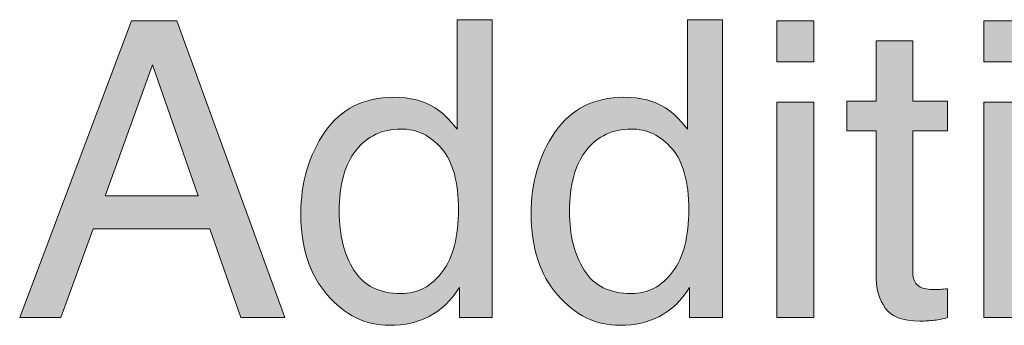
# Model space of a CAD drawing. Header units: inches. Extents: x 0 to 612, y 155 to 655.
# Tile 34 of 79: x 212 to 233, y 212 to 219. Entities that reach past the tile are written whole.
import ezdxf

# ---------------------------------------------------------------- set-up
doc = ezdxf.new("R2010")
doc.units = ezdxf.units.IN
doc.header["$MEASUREMENT"] = 0
doc.layers.add('Layer 1', color=7, linetype='Continuous')

# ---------------------------------------------------------------- blocks, each defined once
blk = doc.blocks.new('block 802')
at = {"layer": 'Layer 1', "lineweight": 0}
blk.add_lwpolyline([(214.102, 218.746), (215.071, 218.746), (217.371, 212.408), (216.431, 212.408), (215.769, 214.307), (213.282, 214.307), (212.595, 212.408), (211.715, 212.408), (214.102, 218.746)], dxfattribs=at)
blk = doc.blocks.new('block 803')
at = {"layer": 'Layer 1', "lineweight": 0}
blk.add_lwpolyline([(215.525, 215.006), (214.55, 217.806), (213.536, 215.006), (215.525, 215.006)], dxfattribs=at)
blk = doc.blocks.new('block 804')
at = {"layer": 'Layer 1'}
h = blk.add_hatch(color=7, dxfattribs=at)
h.dxf.hatch_style = 2
h.paths.add_polyline_path([(214.102, 218.746), (215.071, 218.746), (217.371, 212.408), (216.431, 212.408), (215.769, 214.307), (213.282, 214.307), (212.595, 212.408), (211.715, 212.408)])
h.paths.add_polyline_path([(215.525, 215.006), (214.55, 217.806), (213.536, 215.006)])
at = {"layer": 'Layer 1', "lineweight": 0}
for points in [[(214.102, 218.746), (215.071, 218.746), (215.071, 218.746), (217.371, 212.408), (217.371, 212.408), (216.431, 212.408), (216.431, 212.408), (215.769, 214.307), (215.769, 214.307), (213.282, 214.307), (213.282, 214.307), (212.595, 212.408), (212.595, 212.408), (211.715, 212.408), (211.715, 212.408), (214.102, 218.746), (214.102, 218.746)], [(215.525, 215.006), (214.55, 217.806), (214.55, 217.806), (213.536, 215.006), (213.536, 215.006), (215.525, 215.006), (215.525, 215.006)]]:
    blk.add_lwpolyline(points, dxfattribs=at)
blk = doc.blocks.new('block 805')
at = {"layer": 'Layer 1', "lineweight": 0}
blk.add_open_spline([(220.581, 216.887), (220.718, 216.801), (220.875, 216.649), (221.049, 216.434), (221.049, 216.434), (221.049, 216.434), (221.049, 216.434), (221.049, 216.434), (221.049, 218.768), (221.049, 218.768), (221.049, 218.768), (221.049, 218.768), (221.049, 218.768), (221.049, 218.768), (221.795, 218.768), (221.795, 218.768), (221.795, 218.768), (221.795, 218.768), (221.795, 218.768), (221.795, 218.768), (221.795, 212.408), (221.795, 212.408), (221.795, 212.408), (221.795, 212.408), (221.795, 212.408), (221.795, 212.408), (221.097, 212.408), (221.097, 212.408), (221.097, 212.408), (221.097, 212.408), (221.097, 212.408), (221.097, 212.408), (221.097, 213.051), (221.097, 213.051), (221.097, 213.051), (221.097, 213.051), (221.097, 213.051), (220.916, 212.767), (220.702, 212.561), (220.456, 212.435), (220.456, 212.435), (220.456, 212.435), (220.456, 212.435), (220.21, 212.308), (219.927, 212.244), (219.609, 212.244), (219.609, 212.244), (219.609, 212.244), (219.609, 212.244), (219.097, 212.244), (218.652, 212.461), (218.277, 212.894), (218.277, 212.894), (218.277, 212.894), (218.277, 212.894), (217.902, 213.326), (217.714, 213.902), (217.714, 214.622), (217.714, 214.622), (217.714, 214.622), (217.714, 214.622), (217.714, 215.295), (217.885, 215.878), (218.228, 216.371), (218.228, 216.371), (218.228, 216.371), (218.228, 216.371), (218.57, 216.864), (219.059, 217.111), (219.695, 217.111), (219.695, 217.111), (219.695, 217.111), (219.695, 217.111), (220.048, 217.111), (220.343, 217.036), (220.581, 216.887)], degree=3, knots=[0, 0, 0, 0, 1, 1, 1, 2, 2, 2, 3, 3, 3, 4, 4, 4, 5, 5, 5, 6, 6, 6, 7, 7, 7, 8, 8, 8, 9, 9, 9, 10, 10, 10, 11, 11, 11, 12, 12, 12, 13, 13, 13, 14, 14, 14, 15, 15, 15, 16, 16, 16, 17, 17, 17, 18, 18, 18, 19, 19, 19, 20, 20, 20, 21, 21, 21, 22, 22, 22, 23, 23, 23, 24, 24, 24, 25, 25, 25, 25], dxfattribs=at)
blk = doc.blocks.new('block 806')
at = {"layer": 'Layer 1', "lineweight": 0}
blk.add_open_spline([(218.847, 213.422), (219.056, 213.089), (219.391, 212.922), (219.852, 212.922), (219.852, 212.922), (219.852, 212.922), (219.852, 212.922), (220.209, 212.922), (220.503, 213.076), (220.733, 213.386), (220.733, 213.386), (220.733, 213.386), (220.733, 213.386), (220.964, 213.695), (221.079, 214.139), (221.079, 214.717), (221.079, 214.717), (221.079, 214.717), (221.079, 214.717), (221.079, 215.3), (220.96, 215.732), (220.723, 216.013), (220.723, 216.013), (220.723, 216.013), (220.723, 216.013), (220.485, 216.293), (220.192, 216.434), (219.843, 216.434), (219.843, 216.434), (219.843, 216.434), (219.843, 216.434), (219.454, 216.434), (219.138, 216.283), (218.896, 215.985), (218.896, 215.985), (218.896, 215.985), (218.896, 215.985), (218.655, 215.687), (218.534, 215.246), (218.534, 214.665), (218.534, 214.665), (218.534, 214.665), (218.534, 214.665), (218.534, 214.17), (218.639, 213.756), (218.847, 213.422)], degree=3, knots=[0, 0, 0, 0, 1, 1, 1, 2, 2, 2, 3, 3, 3, 4, 4, 4, 5, 5, 5, 6, 6, 6, 7, 7, 7, 8, 8, 8, 9, 9, 9, 10, 10, 10, 11, 11, 11, 12, 12, 12, 13, 13, 13, 14, 14, 14, 15, 15, 15, 15], dxfattribs=at)
blk = doc.blocks.new('block 807')
at = {"layer": 'Layer 1'}
h = blk.add_hatch(color=7, dxfattribs=at)
h.dxf.hatch_style = 2
edge = h.paths.add_edge_path()
edge.add_spline(control_points=[(220.581, 216.887), (220.718, 216.801), (220.875, 216.649), (221.049, 216.434), (221.049, 216.434), (221.049, 216.434), (221.049, 216.434), (221.049, 216.434), (221.049, 218.768), (221.049, 218.768), (221.049, 218.768), (221.049, 218.768), (221.049, 218.768), (221.049, 218.768), (221.795, 218.768), (221.795, 218.768), (221.795, 218.768), (221.795, 218.768), (221.795, 218.768), (221.795, 218.768), (221.795, 212.408), (221.795, 212.408), (221.795, 212.408), (221.795, 212.408), (221.795, 212.408), (221.795, 212.408), (221.097, 212.408), (221.097, 212.408), (221.097, 212.408), (221.097, 212.408), (221.097, 212.408), (221.097, 212.408), (221.097, 213.051), (221.097, 213.051), (221.097, 213.051), (221.097, 213.051), (221.097, 213.051), (220.916, 212.767), (220.702, 212.561), (220.456, 212.435), (220.456, 212.435), (220.456, 212.435), (220.456, 212.435), (220.21, 212.308), (219.927, 212.244), (219.609, 212.244), (219.609, 212.244), (219.609, 212.244), (219.609, 212.244), (219.097, 212.244), (218.652, 212.461), (218.277, 212.894), (218.277, 212.894), (218.277, 212.894), (218.277, 212.894), (217.902, 213.326), (217.714, 213.902), (217.714, 214.621), (217.714, 214.621), (217.714, 214.621), (217.714, 214.621), (217.714, 215.295), (217.885, 215.878), (218.228, 216.371), (218.228, 216.371), (218.228, 216.371), (218.228, 216.371), (218.57, 216.864), (219.059, 217.111), (219.695, 217.111), (219.695, 217.111), (219.695, 217.111), (219.695, 217.111), (220.048, 217.111), (220.343, 217.036), (220.581, 216.887), (220.581, 216.887), (220.581, 216.887), (220.581, 216.887)], knot_values=[0, 0, 0, 0, 1, 1, 1, 2, 2, 2, 3, 3, 3, 4, 4, 4, 5, 5, 5, 6, 6, 6, 7, 7, 7, 8, 8, 8, 9, 9, 9, 10, 10, 10, 11, 11, 11, 12, 12, 12, 13, 13, 13, 14, 14, 14, 15, 15, 15, 16, 16, 16, 17, 17, 17, 18, 18, 18, 19, 19, 19, 20, 20, 20, 21, 21, 21, 22, 22, 22, 23, 23, 23, 24, 24, 24, 25, 25, 25, 26, 26, 26, 26], degree=3, periodic=1)
edge = h.paths.add_edge_path()
edge.add_spline(control_points=[(218.847, 213.422), (219.056, 213.089), (219.391, 212.922), (219.852, 212.922), (219.852, 212.922), (219.852, 212.922), (219.852, 212.922), (220.209, 212.922), (220.503, 213.076), (220.733, 213.386), (220.733, 213.386), (220.733, 213.386), (220.733, 213.386), (220.964, 213.695), (221.079, 214.139), (221.079, 214.717), (221.079, 214.717), (221.079, 214.717), (221.079, 214.717), (221.079, 215.3), (220.96, 215.732), (220.723, 216.013), (220.723, 216.013), (220.723, 216.013), (220.723, 216.013), (220.485, 216.293), (220.192, 216.434), (219.843, 216.434), (219.843, 216.434), (219.843, 216.434), (219.843, 216.434), (219.454, 216.434), (219.138, 216.283), (218.896, 215.985), (218.896, 215.985), (218.896, 215.985), (218.896, 215.985), (218.655, 215.687), (218.534, 215.246), (218.534, 214.665), (218.534, 214.665), (218.534, 214.665), (218.534, 214.665), (218.534, 214.17), (218.639, 213.756), (218.847, 213.422), (218.847, 213.422), (218.847, 213.422), (218.847, 213.422)], knot_values=[0, 0, 0, 0, 1, 1, 1, 2, 2, 2, 3, 3, 3, 4, 4, 4, 5, 5, 5, 6, 6, 6, 7, 7, 7, 8, 8, 8, 9, 9, 9, 10, 10, 10, 11, 11, 11, 12, 12, 12, 13, 13, 13, 14, 14, 14, 15, 15, 15, 16, 16, 16, 16], degree=3, periodic=1)
at = {"layer": 'Layer 1', "lineweight": 0}
for points, knots in [([(220.581, 216.887), (220.718, 216.801), (220.875, 216.649), (221.049, 216.434), (221.049, 216.434), (221.049, 216.434), (221.049, 216.434), (221.049, 216.434), (221.049, 218.768), (221.049, 218.768), (221.049, 218.768), (221.049, 218.768), (221.049, 218.768), (221.049, 218.768), (221.795, 218.768), (221.795, 218.768), (221.795, 218.768), (221.795, 218.768), (221.795, 218.768), (221.795, 218.768), (221.795, 212.408), (221.795, 212.408), (221.795, 212.408), (221.795, 212.408), (221.795, 212.408), (221.795, 212.408), (221.097, 212.408), (221.097, 212.408), (221.097, 212.408), (221.097, 212.408), (221.097, 212.408), (221.097, 212.408), (221.097, 213.051), (221.097, 213.051), (221.097, 213.051), (221.097, 213.051), (221.097, 213.051), (220.916, 212.767), (220.702, 212.561), (220.456, 212.435), (220.456, 212.435), (220.456, 212.435), (220.456, 212.435), (220.21, 212.308), (219.927, 212.244), (219.609, 212.244), (219.609, 212.244), (219.609, 212.244), (219.609, 212.244), (219.097, 212.244), (218.652, 212.461), (218.277, 212.894), (218.277, 212.894), (218.277, 212.894), (218.277, 212.894), (217.902, 213.326), (217.714, 213.902), (217.714, 214.621), (217.714, 214.621), (217.714, 214.621), (217.714, 214.621), (217.714, 215.295), (217.885, 215.878), (218.228, 216.371), (218.228, 216.371), (218.228, 216.371), (218.228, 216.371), (218.57, 216.864), (219.059, 217.111), (219.695, 217.111), (219.695, 217.111), (219.695, 217.111), (219.695, 217.111), (220.048, 217.111), (220.343, 217.036), (220.581, 216.887), (220.581, 216.887), (220.581, 216.887), (220.581, 216.887)], [0, 0, 0, 0, 1, 1, 1, 2, 2, 2, 3, 3, 3, 4, 4, 4, 5, 5, 5, 6, 6, 6, 7, 7, 7, 8, 8, 8, 9, 9, 9, 10, 10, 10, 11, 11, 11, 12, 12, 12, 13, 13, 13, 14, 14, 14, 15, 15, 15, 16, 16, 16, 17, 17, 17, 18, 18, 18, 19, 19, 19, 20, 20, 20, 21, 21, 21, 22, 22, 22, 23, 23, 23, 24, 24, 24, 25, 25, 25, 26, 26, 26, 26]), ([(218.847, 213.422), (219.056, 213.089), (219.391, 212.922), (219.852, 212.922), (219.852, 212.922), (219.852, 212.922), (219.852, 212.922), (220.209, 212.922), (220.503, 213.076), (220.733, 213.386), (220.733, 213.386), (220.733, 213.386), (220.733, 213.386), (220.964, 213.695), (221.079, 214.139), (221.079, 214.717), (221.079, 214.717), (221.079, 214.717), (221.079, 214.717), (221.079, 215.3), (220.96, 215.732), (220.723, 216.013), (220.723, 216.013), (220.723, 216.013), (220.723, 216.013), (220.485, 216.293), (220.192, 216.434), (219.843, 216.434), (219.843, 216.434), (219.843, 216.434), (219.843, 216.434), (219.454, 216.434), (219.138, 216.283), (218.896, 215.985), (218.896, 215.985), (218.896, 215.985), (218.896, 215.985), (218.655, 215.687), (218.534, 215.246), (218.534, 214.665), (218.534, 214.665), (218.534, 214.665), (218.534, 214.665), (218.534, 214.17), (218.639, 213.756), (218.847, 213.422), (218.847, 213.422), (218.847, 213.422), (218.847, 213.422)], [0, 0, 0, 0, 1, 1, 1, 2, 2, 2, 3, 3, 3, 4, 4, 4, 5, 5, 5, 6, 6, 6, 7, 7, 7, 8, 8, 8, 9, 9, 9, 10, 10, 10, 11, 11, 11, 12, 12, 12, 13, 13, 13, 14, 14, 14, 15, 15, 15, 16, 16, 16, 16])]:
    blk.add_open_spline(points, degree=3, knots=knots, dxfattribs=at)
blk = doc.blocks.new('block 808')
at = {"layer": 'Layer 1', "lineweight": 0}
blk.add_open_spline([(225.495, 216.887), (225.632, 216.801), (225.789, 216.649), (225.963, 216.434), (225.963, 216.434), (225.963, 216.434), (225.963, 216.434), (225.963, 216.434), (225.963, 218.768), (225.963, 218.768), (225.963, 218.768), (225.963, 218.768), (225.963, 218.768), (225.963, 218.768), (226.709, 218.768), (226.709, 218.768), (226.709, 218.768), (226.709, 218.768), (226.709, 218.768), (226.709, 218.768), (226.709, 212.408), (226.709, 212.408), (226.709, 212.408), (226.709, 212.408), (226.709, 212.408), (226.709, 212.408), (226.011, 212.408), (226.011, 212.408), (226.011, 212.408), (226.011, 212.408), (226.011, 212.408), (226.011, 212.408), (226.011, 213.051), (226.011, 213.051), (226.011, 213.051), (226.011, 213.051), (226.011, 213.051), (225.83, 212.767), (225.616, 212.561), (225.37, 212.435), (225.37, 212.435), (225.37, 212.435), (225.37, 212.435), (225.124, 212.308), (224.841, 212.244), (224.523, 212.244), (224.523, 212.244), (224.523, 212.244), (224.523, 212.244), (224.011, 212.244), (223.566, 212.461), (223.191, 212.894), (223.191, 212.894), (223.191, 212.894), (223.191, 212.894), (222.816, 213.326), (222.628, 213.902), (222.628, 214.622), (222.628, 214.622), (222.628, 214.622), (222.628, 214.622), (222.628, 215.295), (222.799, 215.878), (223.142, 216.371), (223.142, 216.371), (223.142, 216.371), (223.142, 216.371), (223.484, 216.864), (223.973, 217.111), (224.609, 217.111), (224.609, 217.111), (224.609, 217.111), (224.609, 217.111), (224.961, 217.111), (225.257, 217.036), (225.495, 216.887)], degree=3, knots=[0, 0, 0, 0, 1, 1, 1, 2, 2, 2, 3, 3, 3, 4, 4, 4, 5, 5, 5, 6, 6, 6, 7, 7, 7, 8, 8, 8, 9, 9, 9, 10, 10, 10, 11, 11, 11, 12, 12, 12, 13, 13, 13, 14, 14, 14, 15, 15, 15, 16, 16, 16, 17, 17, 17, 18, 18, 18, 19, 19, 19, 20, 20, 20, 21, 21, 21, 22, 22, 22, 23, 23, 23, 24, 24, 24, 25, 25, 25, 25], dxfattribs=at)
blk = doc.blocks.new('block 809')
at = {"layer": 'Layer 1', "lineweight": 0}
blk.add_open_spline([(223.761, 213.422), (223.97, 213.089), (224.305, 212.922), (224.766, 212.922), (224.766, 212.922), (224.766, 212.922), (224.766, 212.922), (225.124, 212.922), (225.417, 213.076), (225.647, 213.386), (225.647, 213.386), (225.647, 213.386), (225.647, 213.386), (225.878, 213.695), (225.993, 214.139), (225.993, 214.717), (225.993, 214.717), (225.993, 214.717), (225.993, 214.717), (225.993, 215.3), (225.875, 215.732), (225.637, 216.013), (225.637, 216.013), (225.637, 216.013), (225.637, 216.013), (225.399, 216.293), (225.106, 216.434), (224.757, 216.434), (224.757, 216.434), (224.757, 216.434), (224.757, 216.434), (224.368, 216.434), (224.052, 216.283), (223.81, 215.985), (223.81, 215.985), (223.81, 215.985), (223.81, 215.985), (223.569, 215.687), (223.448, 215.246), (223.448, 214.665), (223.448, 214.665), (223.448, 214.665), (223.448, 214.665), (223.448, 214.17), (223.552, 213.756), (223.761, 213.422)], degree=3, knots=[0, 0, 0, 0, 1, 1, 1, 2, 2, 2, 3, 3, 3, 4, 4, 4, 5, 5, 5, 6, 6, 6, 7, 7, 7, 8, 8, 8, 9, 9, 9, 10, 10, 10, 11, 11, 11, 12, 12, 12, 13, 13, 13, 14, 14, 14, 15, 15, 15, 15], dxfattribs=at)
blk = doc.blocks.new('block 810')
at = {"layer": 'Layer 1'}
h = blk.add_hatch(color=7, dxfattribs=at)
h.dxf.hatch_style = 2
edge = h.paths.add_edge_path()
edge.add_spline(control_points=[(225.495, 216.887), (225.632, 216.801), (225.789, 216.649), (225.963, 216.434), (225.963, 216.434), (225.963, 216.434), (225.963, 216.434), (225.963, 216.434), (225.963, 218.768), (225.963, 218.768), (225.963, 218.768), (225.963, 218.768), (225.963, 218.768), (225.963, 218.768), (226.709, 218.768), (226.709, 218.768), (226.709, 218.768), (226.709, 218.768), (226.709, 218.768), (226.709, 218.768), (226.709, 212.408), (226.709, 212.408), (226.709, 212.408), (226.709, 212.408), (226.709, 212.408), (226.709, 212.408), (226.011, 212.408), (226.011, 212.408), (226.011, 212.408), (226.011, 212.408), (226.011, 212.408), (226.011, 212.408), (226.011, 213.051), (226.011, 213.051), (226.011, 213.051), (226.011, 213.051), (226.011, 213.051), (225.83, 212.767), (225.616, 212.561), (225.37, 212.435), (225.37, 212.435), (225.37, 212.435), (225.37, 212.435), (225.124, 212.308), (224.841, 212.244), (224.523, 212.244), (224.523, 212.244), (224.523, 212.244), (224.523, 212.244), (224.011, 212.244), (223.566, 212.461), (223.191, 212.894), (223.191, 212.894), (223.191, 212.894), (223.191, 212.894), (222.816, 213.326), (222.628, 213.902), (222.628, 214.621), (222.628, 214.621), (222.628, 214.621), (222.628, 214.621), (222.628, 215.295), (222.799, 215.878), (223.142, 216.371), (223.142, 216.371), (223.142, 216.371), (223.142, 216.371), (223.484, 216.864), (223.973, 217.111), (224.609, 217.111), (224.609, 217.111), (224.609, 217.111), (224.609, 217.111), (224.961, 217.111), (225.257, 217.036), (225.495, 216.887), (225.495, 216.887), (225.495, 216.887), (225.495, 216.887)], knot_values=[0, 0, 0, 0, 1, 1, 1, 2, 2, 2, 3, 3, 3, 4, 4, 4, 5, 5, 5, 6, 6, 6, 7, 7, 7, 8, 8, 8, 9, 9, 9, 10, 10, 10, 11, 11, 11, 12, 12, 12, 13, 13, 13, 14, 14, 14, 15, 15, 15, 16, 16, 16, 17, 17, 17, 18, 18, 18, 19, 19, 19, 20, 20, 20, 21, 21, 21, 22, 22, 22, 23, 23, 23, 24, 24, 24, 25, 25, 25, 26, 26, 26, 26], degree=3, periodic=1)
edge = h.paths.add_edge_path()
edge.add_spline(control_points=[(223.761, 213.422), (223.97, 213.089), (224.305, 212.922), (224.766, 212.922), (224.766, 212.922), (224.766, 212.922), (224.766, 212.922), (225.124, 212.922), (225.417, 213.076), (225.647, 213.386), (225.647, 213.386), (225.647, 213.386), (225.647, 213.386), (225.878, 213.695), (225.993, 214.139), (225.993, 214.717), (225.993, 214.717), (225.993, 214.717), (225.993, 214.717), (225.993, 215.3), (225.875, 215.732), (225.637, 216.013), (225.637, 216.013), (225.637, 216.013), (225.637, 216.013), (225.399, 216.293), (225.106, 216.434), (224.757, 216.434), (224.757, 216.434), (224.757, 216.434), (224.757, 216.434), (224.368, 216.434), (224.052, 216.283), (223.81, 215.985), (223.81, 215.985), (223.81, 215.985), (223.81, 215.985), (223.569, 215.687), (223.448, 215.246), (223.448, 214.665), (223.448, 214.665), (223.448, 214.665), (223.448, 214.665), (223.448, 214.17), (223.552, 213.756), (223.761, 213.422), (223.761, 213.422), (223.761, 213.422), (223.761, 213.422)], knot_values=[0, 0, 0, 0, 1, 1, 1, 2, 2, 2, 3, 3, 3, 4, 4, 4, 5, 5, 5, 6, 6, 6, 7, 7, 7, 8, 8, 8, 9, 9, 9, 10, 10, 10, 11, 11, 11, 12, 12, 12, 13, 13, 13, 14, 14, 14, 15, 15, 15, 16, 16, 16, 16], degree=3, periodic=1)
at = {"layer": 'Layer 1', "lineweight": 0}
for points, knots in [([(225.495, 216.887), (225.632, 216.801), (225.789, 216.649), (225.963, 216.434), (225.963, 216.434), (225.963, 216.434), (225.963, 216.434), (225.963, 216.434), (225.963, 218.768), (225.963, 218.768), (225.963, 218.768), (225.963, 218.768), (225.963, 218.768), (225.963, 218.768), (226.709, 218.768), (226.709, 218.768), (226.709, 218.768), (226.709, 218.768), (226.709, 218.768), (226.709, 218.768), (226.709, 212.408), (226.709, 212.408), (226.709, 212.408), (226.709, 212.408), (226.709, 212.408), (226.709, 212.408), (226.011, 212.408), (226.011, 212.408), (226.011, 212.408), (226.011, 212.408), (226.011, 212.408), (226.011, 212.408), (226.011, 213.051), (226.011, 213.051), (226.011, 213.051), (226.011, 213.051), (226.011, 213.051), (225.83, 212.767), (225.616, 212.561), (225.37, 212.435), (225.37, 212.435), (225.37, 212.435), (225.37, 212.435), (225.124, 212.308), (224.841, 212.244), (224.523, 212.244), (224.523, 212.244), (224.523, 212.244), (224.523, 212.244), (224.011, 212.244), (223.566, 212.461), (223.191, 212.894), (223.191, 212.894), (223.191, 212.894), (223.191, 212.894), (222.816, 213.326), (222.628, 213.902), (222.628, 214.621), (222.628, 214.621), (222.628, 214.621), (222.628, 214.621), (222.628, 215.295), (222.799, 215.878), (223.142, 216.371), (223.142, 216.371), (223.142, 216.371), (223.142, 216.371), (223.484, 216.864), (223.973, 217.111), (224.609, 217.111), (224.609, 217.111), (224.609, 217.111), (224.609, 217.111), (224.961, 217.111), (225.257, 217.036), (225.495, 216.887), (225.495, 216.887), (225.495, 216.887), (225.495, 216.887)], [0, 0, 0, 0, 1, 1, 1, 2, 2, 2, 3, 3, 3, 4, 4, 4, 5, 5, 5, 6, 6, 6, 7, 7, 7, 8, 8, 8, 9, 9, 9, 10, 10, 10, 11, 11, 11, 12, 12, 12, 13, 13, 13, 14, 14, 14, 15, 15, 15, 16, 16, 16, 17, 17, 17, 18, 18, 18, 19, 19, 19, 20, 20, 20, 21, 21, 21, 22, 22, 22, 23, 23, 23, 24, 24, 24, 25, 25, 25, 26, 26, 26, 26]), ([(223.761, 213.422), (223.97, 213.089), (224.305, 212.922), (224.766, 212.922), (224.766, 212.922), (224.766, 212.922), (224.766, 212.922), (225.124, 212.922), (225.417, 213.076), (225.647, 213.386), (225.647, 213.386), (225.647, 213.386), (225.647, 213.386), (225.878, 213.695), (225.993, 214.139), (225.993, 214.717), (225.993, 214.717), (225.993, 214.717), (225.993, 214.717), (225.993, 215.3), (225.875, 215.732), (225.637, 216.013), (225.637, 216.013), (225.637, 216.013), (225.637, 216.013), (225.399, 216.293), (225.106, 216.434), (224.757, 216.434), (224.757, 216.434), (224.757, 216.434), (224.757, 216.434), (224.368, 216.434), (224.052, 216.283), (223.81, 215.985), (223.81, 215.985), (223.81, 215.985), (223.81, 215.985), (223.569, 215.687), (223.448, 215.246), (223.448, 214.665), (223.448, 214.665), (223.448, 214.665), (223.448, 214.665), (223.448, 214.17), (223.552, 213.756), (223.761, 213.422), (223.761, 213.422), (223.761, 213.422), (223.761, 213.422)], [0, 0, 0, 0, 1, 1, 1, 2, 2, 2, 3, 3, 3, 4, 4, 4, 5, 5, 5, 6, 6, 6, 7, 7, 7, 8, 8, 8, 9, 9, 9, 10, 10, 10, 11, 11, 11, 12, 12, 12, 13, 13, 13, 14, 14, 14, 15, 15, 15, 16, 16, 16, 16])]:
    blk.add_open_spline(points, degree=3, knots=knots, dxfattribs=at)
blk = doc.blocks.new('block 811')
at = {"layer": 'Layer 1', "lineweight": 0}
blk.add_lwpolyline([(227.87, 218.746), (228.66, 218.746), (228.66, 217.866), (227.87, 217.866), (227.87, 218.746)], dxfattribs=at)
blk = doc.blocks.new('block 812')
at = {"layer": 'Layer 1', "lineweight": 0}
blk.add_lwpolyline([(227.87, 217.008), (228.66, 217.008), (228.66, 212.408), (227.87, 212.408), (227.87, 217.008)], dxfattribs=at)
blk = doc.blocks.new('block 813')
at = {"layer": 'Layer 1'}
h = blk.add_hatch(color=7, dxfattribs=at)
h.dxf.hatch_style = 2
h.paths.add_polyline_path([(227.87, 218.746), (228.66, 218.746), (228.66, 217.866), (227.87, 217.866)])
h.paths.add_polyline_path([(227.87, 217.008), (228.66, 217.008), (228.66, 212.408), (227.87, 212.408)])
at = {"layer": 'Layer 1', "lineweight": 0}
for points in [[(227.87, 218.746), (228.66, 218.746), (228.66, 218.746), (228.66, 217.866), (228.66, 217.866), (227.87, 217.866), (227.87, 217.866), (227.87, 218.746), (227.87, 218.746)], [(227.87, 217.008), (228.66, 217.008), (228.66, 217.008), (228.66, 212.408), (228.66, 212.408), (227.87, 212.408), (227.87, 212.408), (227.87, 217.008), (227.87, 217.008)]]:
    blk.add_lwpolyline(points, dxfattribs=at)
blk = doc.blocks.new('block 814')
at = {"layer": 'Layer 1', "lineweight": 0}
blk.add_open_spline([(229.988, 218.319), (229.988, 218.319), (230.773, 218.319), (230.773, 218.319), (230.773, 218.319), (230.773, 218.319), (230.773, 218.319), (230.773, 218.319), (230.773, 217.029), (230.773, 217.029), (230.773, 217.029), (230.773, 217.029), (230.773, 217.029), (230.773, 217.029), (231.511, 217.029), (231.511, 217.029), (231.511, 217.029), (231.511, 217.029), (231.511, 217.029), (231.511, 217.029), (231.511, 216.395), (231.511, 216.395), (231.511, 216.395), (231.511, 216.395), (231.511, 216.395), (231.511, 216.395), (230.773, 216.395), (230.773, 216.395), (230.773, 216.395), (230.773, 216.395), (230.773, 216.395), (230.773, 216.395), (230.773, 213.379), (230.773, 213.379), (230.773, 213.379), (230.773, 213.379), (230.773, 213.379), (230.773, 213.219), (230.828, 213.11), (230.938, 213.056), (230.938, 213.056), (230.938, 213.056), (230.938, 213.056), (230.998, 213.024), (231.099, 213.008), (231.239, 213.008), (231.239, 213.008), (231.239, 213.008), (231.239, 213.008), (231.277, 213.008), (231.317, 213.009), (231.36, 213.012), (231.36, 213.012), (231.36, 213.012), (231.36, 213.012), (231.403, 213.013), (231.454, 213.018), (231.511, 213.025), (231.511, 213.025), (231.511, 213.025), (231.511, 213.025), (231.511, 213.025), (231.511, 212.408), (231.511, 212.408), (231.511, 212.408), (231.511, 212.408), (231.511, 212.408), (231.422, 212.383), (231.33, 212.364), (231.233, 212.353), (231.233, 212.353), (231.233, 212.353), (231.233, 212.353), (231.137, 212.341), (231.032, 212.335), (230.92, 212.335), (230.92, 212.335), (230.92, 212.335), (230.92, 212.335), (230.558, 212.335), (230.312, 212.428), (230.183, 212.613), (230.183, 212.613), (230.183, 212.613), (230.183, 212.613), (230.053, 212.799), (229.988, 213.039), (229.988, 213.336), (229.988, 213.336), (229.988, 213.336), (229.988, 213.336), (229.988, 213.336), (229.988, 216.395), (229.988, 216.395), (229.988, 216.395), (229.988, 216.395), (229.988, 216.395), (229.988, 216.395), (229.363, 216.395), (229.363, 216.395), (229.363, 216.395), (229.363, 216.395), (229.363, 216.395), (229.363, 216.395), (229.363, 217.029), (229.363, 217.029), (229.363, 217.029), (229.363, 217.029), (229.363, 217.029), (229.363, 217.029), (229.988, 217.029), (229.988, 217.029), (229.988, 217.029), (229.988, 217.029), (229.988, 217.029), (229.988, 217.029), (229.988, 218.319), (229.988, 218.319)], degree=3, knots=[0, 0, 0, 0, 1, 1, 1, 2, 2, 2, 3, 3, 3, 4, 4, 4, 5, 5, 5, 6, 6, 6, 7, 7, 7, 8, 8, 8, 9, 9, 9, 10, 10, 10, 11, 11, 11, 12, 12, 12, 13, 13, 13, 14, 14, 14, 15, 15, 15, 16, 16, 16, 17, 17, 17, 18, 18, 18, 19, 19, 19, 20, 20, 20, 21, 21, 21, 22, 22, 22, 23, 23, 23, 24, 24, 24, 25, 25, 25, 26, 26, 26, 27, 27, 27, 28, 28, 28, 29, 29, 29, 30, 30, 30, 31, 31, 31, 32, 32, 32, 33, 33, 33, 34, 34, 34, 35, 35, 35, 36, 36, 36, 37, 37, 37, 38, 38, 38, 39, 39, 39, 39], dxfattribs=at)
blk = doc.blocks.new('block 815')
at = {"layer": 'Layer 1'}
h = blk.add_hatch(color=7, dxfattribs=at)
h.dxf.hatch_style = 2
edge = h.paths.add_edge_path()
edge.add_spline(control_points=[(229.988, 218.319), (229.988, 218.319), (230.773, 218.319), (230.773, 218.319), (230.773, 218.319), (230.773, 218.319), (230.773, 218.319), (230.773, 218.319), (230.773, 217.029), (230.773, 217.029), (230.773, 217.029), (230.773, 217.029), (230.773, 217.029), (230.773, 217.029), (231.511, 217.029), (231.511, 217.029), (231.511, 217.029), (231.511, 217.029), (231.511, 217.029), (231.511, 217.029), (231.511, 216.395), (231.511, 216.395), (231.511, 216.395), (231.511, 216.395), (231.511, 216.395), (231.511, 216.395), (230.773, 216.395), (230.773, 216.395), (230.773, 216.395), (230.773, 216.395), (230.773, 216.395), (230.773, 216.395), (230.773, 213.379), (230.773, 213.379), (230.773, 213.379), (230.773, 213.379), (230.773, 213.379), (230.773, 213.219), (230.828, 213.11), (230.938, 213.056), (230.938, 213.056), (230.938, 213.056), (230.938, 213.056), (230.998, 213.024), (231.099, 213.008), (231.239, 213.008), (231.239, 213.008), (231.239, 213.008), (231.239, 213.008), (231.277, 213.008), (231.317, 213.009), (231.36, 213.012), (231.36, 213.012), (231.36, 213.012), (231.36, 213.012), (231.403, 213.013), (231.454, 213.018), (231.511, 213.025), (231.511, 213.025), (231.511, 213.025), (231.511, 213.025), (231.511, 213.025), (231.511, 212.408), (231.511, 212.408), (231.511, 212.408), (231.511, 212.408), (231.511, 212.408), (231.422, 212.383), (231.33, 212.364), (231.233, 212.353), (231.233, 212.353), (231.233, 212.353), (231.233, 212.353), (231.137, 212.341), (231.032, 212.335), (230.92, 212.335), (230.92, 212.335), (230.92, 212.335), (230.92, 212.335), (230.558, 212.335), (230.312, 212.428), (230.183, 212.613), (230.183, 212.613), (230.183, 212.613), (230.183, 212.613), (230.053, 212.799), (229.988, 213.039), (229.988, 213.336), (229.988, 213.336), (229.988, 213.336), (229.988, 213.336), (229.988, 213.336), (229.988, 216.395), (229.988, 216.395), (229.988, 216.395), (229.988, 216.395), (229.988, 216.395), (229.988, 216.395), (229.363, 216.395), (229.363, 216.395), (229.363, 216.395), (229.363, 216.395), (229.363, 216.395), (229.363, 216.395), (229.363, 217.029), (229.363, 217.029), (229.363, 217.029), (229.363, 217.029), (229.363, 217.029), (229.363, 217.029), (229.988, 217.029), (229.988, 217.029), (229.988, 217.029), (229.988, 217.029), (229.988, 217.029), (229.988, 217.029), (229.988, 218.319), (229.988, 218.319), (229.988, 218.319), (229.988, 218.319), (229.988, 218.319)], knot_values=[0, 0, 0, 0, 1, 1, 1, 2, 2, 2, 3, 3, 3, 4, 4, 4, 5, 5, 5, 6, 6, 6, 7, 7, 7, 8, 8, 8, 9, 9, 9, 10, 10, 10, 11, 11, 11, 12, 12, 12, 13, 13, 13, 14, 14, 14, 15, 15, 15, 16, 16, 16, 17, 17, 17, 18, 18, 18, 19, 19, 19, 20, 20, 20, 21, 21, 21, 22, 22, 22, 23, 23, 23, 24, 24, 24, 25, 25, 25, 26, 26, 26, 27, 27, 27, 28, 28, 28, 29, 29, 29, 30, 30, 30, 31, 31, 31, 32, 32, 32, 33, 33, 33, 34, 34, 34, 35, 35, 35, 36, 36, 36, 37, 37, 37, 38, 38, 38, 39, 39, 39, 40, 40, 40, 40], degree=3, periodic=1)
at = {"layer": 'Layer 1', "lineweight": 0}
blk.add_open_spline([(229.988, 218.319), (229.988, 218.319), (230.773, 218.319), (230.773, 218.319), (230.773, 218.319), (230.773, 218.319), (230.773, 218.319), (230.773, 218.319), (230.773, 217.029), (230.773, 217.029), (230.773, 217.029), (230.773, 217.029), (230.773, 217.029), (230.773, 217.029), (231.511, 217.029), (231.511, 217.029), (231.511, 217.029), (231.511, 217.029), (231.511, 217.029), (231.511, 217.029), (231.511, 216.395), (231.511, 216.395), (231.511, 216.395), (231.511, 216.395), (231.511, 216.395), (231.511, 216.395), (230.773, 216.395), (230.773, 216.395), (230.773, 216.395), (230.773, 216.395), (230.773, 216.395), (230.773, 216.395), (230.773, 213.379), (230.773, 213.379), (230.773, 213.379), (230.773, 213.379), (230.773, 213.379), (230.773, 213.219), (230.828, 213.11), (230.938, 213.056), (230.938, 213.056), (230.938, 213.056), (230.938, 213.056), (230.998, 213.024), (231.099, 213.008), (231.239, 213.008), (231.239, 213.008), (231.239, 213.008), (231.239, 213.008), (231.277, 213.008), (231.317, 213.009), (231.36, 213.012), (231.36, 213.012), (231.36, 213.012), (231.36, 213.012), (231.403, 213.013), (231.454, 213.018), (231.511, 213.025), (231.511, 213.025), (231.511, 213.025), (231.511, 213.025), (231.511, 213.025), (231.511, 212.408), (231.511, 212.408), (231.511, 212.408), (231.511, 212.408), (231.511, 212.408), (231.422, 212.383), (231.33, 212.364), (231.233, 212.353), (231.233, 212.353), (231.233, 212.353), (231.233, 212.353), (231.137, 212.341), (231.032, 212.335), (230.92, 212.335), (230.92, 212.335), (230.92, 212.335), (230.92, 212.335), (230.558, 212.335), (230.312, 212.428), (230.183, 212.613), (230.183, 212.613), (230.183, 212.613), (230.183, 212.613), (230.053, 212.799), (229.988, 213.039), (229.988, 213.336), (229.988, 213.336), (229.988, 213.336), (229.988, 213.336), (229.988, 213.336), (229.988, 216.395), (229.988, 216.395), (229.988, 216.395), (229.988, 216.395), (229.988, 216.395), (229.988, 216.395), (229.363, 216.395), (229.363, 216.395), (229.363, 216.395), (229.363, 216.395), (229.363, 216.395), (229.363, 216.395), (229.363, 217.029), (229.363, 217.029), (229.363, 217.029), (229.363, 217.029), (229.363, 217.029), (229.363, 217.029), (229.988, 217.029), (229.988, 217.029), (229.988, 217.029), (229.988, 217.029), (229.988, 217.029), (229.988, 217.029), (229.988, 218.319), (229.988, 218.319), (229.988, 218.319), (229.988, 218.319), (229.988, 218.319)], degree=3, knots=[0, 0, 0, 0, 1, 1, 1, 2, 2, 2, 3, 3, 3, 4, 4, 4, 5, 5, 5, 6, 6, 6, 7, 7, 7, 8, 8, 8, 9, 9, 9, 10, 10, 10, 11, 11, 11, 12, 12, 12, 13, 13, 13, 14, 14, 14, 15, 15, 15, 16, 16, 16, 17, 17, 17, 18, 18, 18, 19, 19, 19, 20, 20, 20, 21, 21, 21, 22, 22, 22, 23, 23, 23, 24, 24, 24, 25, 25, 25, 26, 26, 26, 27, 27, 27, 28, 28, 28, 29, 29, 29, 30, 30, 30, 31, 31, 31, 32, 32, 32, 33, 33, 33, 34, 34, 34, 35, 35, 35, 36, 36, 36, 37, 37, 37, 38, 38, 38, 39, 39, 39, 40, 40, 40, 40], dxfattribs=at)
blk = doc.blocks.new('block 816')
at = {"layer": 'Layer 1', "lineweight": 0}
blk.add_lwpolyline([(232.288, 218.746), (233.077, 218.746), (233.077, 217.866), (232.288, 217.866), (232.288, 218.746)], dxfattribs=at)
blk = doc.blocks.new('block 817')
at = {"layer": 'Layer 1', "lineweight": 0}
blk.add_lwpolyline([(232.288, 217.008), (233.077, 217.008), (233.077, 212.408), (232.288, 212.408), (232.288, 217.008)], dxfattribs=at)
blk = doc.blocks.new('block 818')
at = {"layer": 'Layer 1'}
h = blk.add_hatch(color=7, dxfattribs=at)
h.dxf.hatch_style = 2
h.paths.add_polyline_path([(232.288, 218.746), (233.077, 218.746), (233.077, 217.866), (232.288, 217.866)])
h.paths.add_polyline_path([(232.288, 217.008), (233.077, 217.008), (233.077, 212.408), (232.288, 212.408)])
at = {"layer": 'Layer 1', "lineweight": 0}
for points in [[(232.288, 218.746), (233.077, 218.746), (233.077, 218.746), (233.077, 217.866), (233.077, 217.866), (232.288, 217.866), (232.288, 217.866), (232.288, 218.746), (232.288, 218.746)], [(232.288, 217.008), (233.077, 217.008), (233.077, 217.008), (233.077, 212.408), (233.077, 212.408), (232.288, 212.408), (232.288, 212.408), (232.288, 217.008), (232.288, 217.008)]]:
    blk.add_lwpolyline(points, dxfattribs=at)
blk = doc.blocks.new('block 801')
at = {"layer": 'Layer 1'}
for name in ['block 802', 'block 804', 'block 805', 'block 807', 'block 808', 'block 810', 'block 811', 'block 813', 'block 816', 'block 818', 'block 814', 'block 815', 'block 803', 'block 812', 'block 817', 'block 806', 'block 809']:
    blk.add_blockref(name, (0, 0), dxfattribs=at)
blk = doc.blocks.new('block 800')
at = {"layer": 'Layer 1'}
blk.add_blockref('block 801', (0, 0), dxfattribs=at)
blk = doc.blocks.new('block 4')
at = {"layer": 'Layer 1'}
blk.add_blockref('block 800', (0, 0), dxfattribs=at)
blk = doc.blocks.new('block 3')
at = {"layer": 'Layer 1'}
blk.add_blockref('block 4', (0, 0), dxfattribs=at)
blk = doc.blocks.new('block 2')
at = {"layer": 'Layer 1'}
blk.add_blockref('block 3', (0, 0), dxfattribs=at)

msp = doc.modelspace()

# ---------------------------------------------------------------- block references
at = {"layer": 'Layer 1'}
msp.add_blockref('block 2', (0, 0), dxfattribs=at)

doc.saveas('drawing.dxf')
